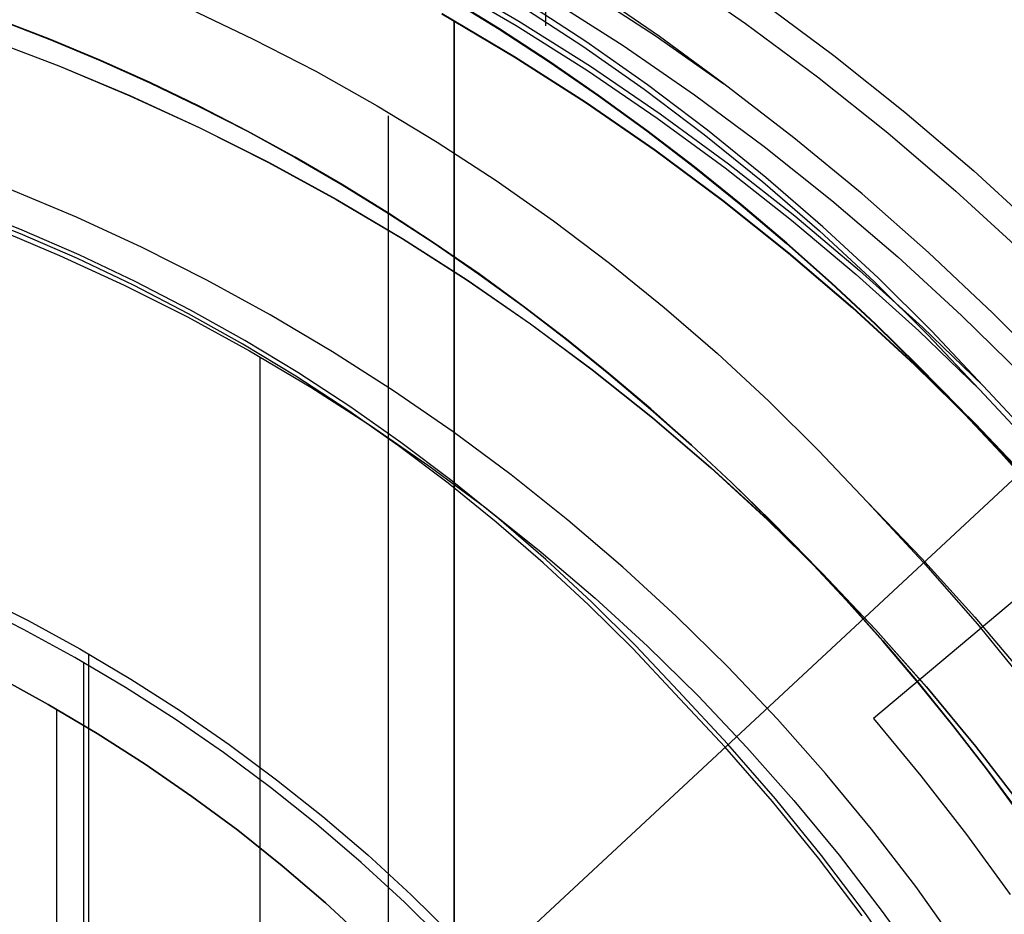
# Model space of a CAD drawing. Header units: millimetres. Extents: x 9001 to 10165, y -167 to 850.
# Tile 127 of 216: x 9588 to 9596, y 493 to 500. Entities that reach past the tile are written whole.
import ezdxf

# ---------------------------------------------------------------- set-up
doc = ezdxf.new("R2010")
doc.units = ezdxf.units.MM
for name, color, linetype in [('1', 7, 'Continuous'), ('COLOR EXT', 7, 'Continuous'), ('PLASTICO NEGRO', 7, 'Continuous')]:
    doc.layers.add(name, color=color, linetype=linetype)

msp = doc.modelspace()

# ---------------------------------------------------------------- linework, layer by layer
at = {"layer": '1', "color": 250, "true_color": 0x111111}
for p, q in [((9592.5201, 501.4654, 96.1312), (9592.5201, 500.1263, 96.1312)), ((9593.5543, 500.5649, 231.0025), (9594.1589, 500.1476, 231.0025)), ((9591.6843, 500.4783, 96.1312), (9592.2805, 500.1296, 96.1312)), ((9591.7055, 500.516, 48.3312), (9592.303, 500.1665, 48.3312)), ((9592.8436, 500.4231, 222.7), (9593.4187, 500.0474, 222.7)), ((9593.4542, 500.0409, 222.7), (9592.9146, 500.4109, 222.7)), ((9591.7265, 500.3568, 144.4031), (9592.1421, 500.1, 144.4031)), ((9592.1442, 500.1036, 223.4679), (9591.7285, 500.3604, 223.4679)), ((9592.8503, 499.998, 48.3312), (9592.3343, 500.3351, 48.3312)), ((9592.5589, 500.3498, 231.7015), (9593.1566, 499.9669, 231.7015)), ((9594.287, 500.3266, 96.1312), (9594.8829, 499.8842, 96.1312)), ((9594.287, 500.3266, 48.3312), (9594.8829, 499.8842, 48.3312)), ((9589.6087, 500.2663, 145.4778), (9590.1285, 500.0194, 145.4778)), ((9592.2655, 499.8737, 107.4778), (9591.6715, 500.2258, 107.4778)), ((9591.6715, 500.2258, 125.9405), (9592.2655, 499.8737, 125.9405)), ((9591.6735, 500.2294, 225.2), (9592.2676, 499.8772, 225.2)), ((9591.6735, 500.2294, 224.334), (9592.2676, 499.8772, 224.334)), ((9592.3117, 500.2977, 96.1312), (9592.8266, 499.9614, 96.1312)), ((9588.4633, 500.0153, 41.909), (9588.0463, 500.1753, 41.909)), ((9588.0463, 500.1753, 46.313), (9588.4633, 500.0153, 46.313)), ((9588.4639, 500.017, 98.1043), (9588.047, 500.1771, 98.1043)), ((9588.047, 500.1771, 102.5367), (9588.4639, 500.017, 102.5367)), ((9591.7713, 500.1685, 107.4778), (9591.7713, 465.5238, 107.4778)), ((9591.7734, 500.1721, 225.2), (9591.7734, 491.9034, 225.2)), ((9592.303, 500.1665, 48.3312), (9592.8882, 499.7968, 48.3312)), ((9594.1589, 500.1476, 231.0025), (9594.7487, 499.7097, 231.0025)), ((9592.1421, 500.1, 144.4031), (9592.5512, 499.8326, 144.4031)), ((9592.5534, 499.8361, 223.4679), (9592.1442, 500.1036, 223.4679)), ((9592.2805, 500.1296, 96.1312), (9592.8644, 499.7606, 96.1312)), ((9587.9474, 500.0225, 44.111), (9588.5366, 499.799, 44.111)), ((9587.948, 500.0242, 100.3203), (9588.5373, 499.8007, 100.3203)), ((9588.8752, 499.844, 41.909), (9588.4633, 500.0153, 41.909)), ((9588.4633, 500.0153, 46.313), (9588.8752, 499.844, 46.313)), ((9588.876, 499.8457, 98.1043), (9588.4639, 500.017, 98.1043)), ((9588.4639, 500.017, 102.5367), (9588.876, 499.8457, 102.5367)), ((9590.1285, 500.0194, 145.4778), (9590.6397, 499.7551, 145.4778)), ((9593.3547, 499.6438, 48.3312), (9592.8503, 499.998, 48.3312)), ((9593.4187, 500.0474, 222.7), (9593.981, 499.6529, 222.7)), ((9593.981, 499.6529, 222.7), (9593.4542, 500.0409, 222.7)), ((9592.8266, 499.9614, 96.1312), (9593.3299, 499.6079, 96.1312)), ((9593.1566, 499.9669, 231.7015), (9593.7408, 499.5637, 231.7015)), ((9589.2821, 499.6615, 41.909), (9588.8752, 499.844, 41.909)), ((9588.8752, 499.844, 46.313), (9589.2821, 499.6615, 46.313)), ((9589.2829, 499.6633, 98.1043), (9588.876, 499.8457, 98.1043)), ((9588.876, 499.8457, 102.5367), (9589.2829, 499.6633, 102.5367)), ((9592.8469, 499.5013, 107.4778), (9592.2655, 499.8737, 107.4778)), ((9592.2655, 499.8737, 125.9405), (9592.8469, 499.5013, 125.9405)), ((9592.2676, 499.8772, 225.2), (9592.8492, 499.5047, 225.2)), ((9592.2676, 499.8772, 224.334), (9592.8492, 499.5047, 224.334)), ((9592.5512, 499.8326, 144.4031), (9592.9536, 499.5548, 144.4031)), ((9592.9559, 499.5583, 223.4679), (9592.5534, 499.8361, 223.4679)), ((9594.8829, 499.8842, 96.1312), (9595.4632, 499.4214, 96.1312)), ((9594.8829, 499.8842, 48.3312), (9595.4632, 499.4214, 48.3312)), ((9588.5366, 499.799, 44.111), (9589.1177, 499.5554, 44.111)), ((9588.5373, 499.8007, 100.3203), (9589.1184, 499.5571, 100.3203)), ((9590.6397, 499.7551, 145.4778), (9591.1417, 499.4737, 145.4778)), ((9592.8644, 499.7606, 96.1312), (9593.4355, 499.372, 96.1312)), ((9592.8882, 499.7968, 48.3312), (9593.4604, 499.4074, 48.3312)), ((9589.6838, 499.4683, 41.909), (9589.2821, 499.6615, 41.909)), ((9589.2821, 499.6615, 46.313), (9589.6838, 499.4683, 46.313)), ((9589.6846, 499.47, 98.1043), (9589.2829, 499.6633, 98.1043)), ((9589.2829, 499.6633, 102.5367), (9589.6846, 499.47, 102.5367)), ((9594.7487, 499.7097, 231.0025), (9595.323, 499.2517, 231.0025)), ((9593.3299, 499.6079, 96.1312), (9593.821, 499.2377, 96.1312)), ((9593.8468, 499.2727, 48.3312), (9593.3547, 499.6438, 48.3312)), ((9594.5554, 499.2115, 222.7), (9593.981, 499.6529, 222.7)), ((9589.1177, 499.5554, 44.111), (9589.69, 499.2918, 44.111)), ((9589.1184, 499.5571, 100.3203), (9589.6908, 499.2935, 100.3203)), ((9593.4152, 499.109, 107.4778), (9592.8469, 499.5013, 107.4778)), ((9592.8469, 499.5013, 125.9405), (9593.4152, 499.109, 125.9405)), ((9592.8492, 499.5047, 225.2), (9593.4176, 499.1124, 225.2)), ((9592.8492, 499.5047, 224.334), (9593.4176, 499.1124, 224.334)), ((9592.9536, 499.5548, 144.4031), (9593.3492, 499.267, 144.4031)), ((9593.3516, 499.2703, 223.4679), (9592.9559, 499.5583, 223.4679)), ((9593.7408, 499.5637, 231.7015), (9594.3107, 499.1406, 231.7015)), ((9590.0801, 499.2644, 41.909), (9589.6838, 499.4683, 41.909)), ((9589.6838, 499.4683, 46.313), (9590.0801, 499.2644, 46.313)), ((9590.0809, 499.2661, 98.1043), (9589.6846, 499.47, 98.1043)), ((9589.6846, 499.47, 102.5367), (9590.0809, 499.2661, 102.5367)), ((9591.1417, 499.4737, 145.4778), (9591.6339, 499.1755, 145.4778)), ((9595.4632, 499.4214, 96.1312), (9596.0272, 498.9389, 96.1312)), ((9595.4632, 499.4214, 48.3312), (9596.0272, 498.9389, 48.3312)), ((9591.234, 499.3904, 145.4778), (9591.234, 489.0938, 145.4778)), ((9593.4355, 499.372, 96.1312), (9593.9929, 498.9641, 96.1312)), ((9593.4604, 499.4074, 48.3312), (9594.019, 498.9986, 48.3312)), ((9589.69, 499.2918, 44.111), (9590.253, 499.0086, 44.111)), ((9589.6908, 499.2935, 100.3203), (9590.2538, 499.0103, 100.3203)), ((9590.4708, 499.0502, 41.909), (9590.0801, 499.2644, 41.909)), ((9590.0801, 499.2644, 46.313), (9590.4708, 499.0502, 46.313)), ((9590.4717, 499.0518, 98.1043), (9590.0809, 499.2661, 98.1043)), ((9590.0809, 499.2661, 102.5367), (9590.4717, 499.0518, 102.5367)), ((9593.3492, 499.267, 144.4031), (9593.7379, 498.9692, 144.4031)), ((9593.7403, 498.9725, 223.4679), (9593.3516, 499.2703, 223.4679)), ((9594.3261, 498.8852, 48.3312), (9593.8468, 499.2727, 48.3312)), ((9591.6339, 499.1755, 145.4778), (9592.1157, 498.8609, 145.4778)), ((9593.821, 499.2377, 96.1312), (9594.2992, 498.851, 96.1312)), ((9595.1145, 498.751, 222.7), (9594.5554, 499.2115, 222.7)), ((9595.323, 499.2517, 231.0025), (9595.8812, 498.7741, 231.0025)), ((9593.9696, 498.6974, 107.4778), (9593.4152, 499.109, 107.4778)), ((9593.4152, 499.109, 125.9405), (9593.9696, 498.6974, 125.9405)), ((9593.4176, 499.1124, 225.2), (9593.9721, 498.7007, 225.2)), ((9593.4176, 499.1124, 224.334), (9593.9721, 498.7007, 224.334)), ((9594.3107, 499.1406, 231.7015), (9594.8656, 498.698, 231.7015)), ((9590.8559, 498.8257, 41.909), (9590.4708, 499.0502, 41.909)), ((9590.4708, 499.0502, 46.313), (9590.8559, 498.8257, 46.313)), ((9590.8569, 498.8274, 98.1043), (9590.4717, 499.0518, 98.1043)), ((9590.4717, 499.0518, 102.5367), (9590.8569, 498.8274, 102.5367)), ((9590.253, 499.0086, 44.111), (9590.8058, 498.7062, 44.111)), ((9590.2538, 499.0103, 100.3203), (9590.8067, 498.7078, 100.3203)), ((9593.7379, 498.9692, 144.4031), (9594.1193, 498.6619, 144.4031)), ((9594.1219, 498.6651, 223.4679), (9593.7403, 498.9725, 223.4679)), ((9593.9929, 498.9641, 96.1312), (9594.536, 498.5374, 96.1312)), ((9594.019, 498.9986, 48.3312), (9594.5633, 498.571, 48.3312)), ((9596.0272, 498.9389, 96.1312), (9596.5741, 498.4372, 96.1312)), ((9596.0272, 498.9389, 48.3312), (9596.5741, 498.4372, 48.3312)), ((9592.1157, 498.8609, 145.4778), (9592.5866, 498.5301, 145.4778)), ((9594.792, 498.4818, 48.3312), (9594.3261, 498.8852, 48.3312)), ((9588.68, 498.5599, 228.5255), (9588.1335, 498.7891, 228.5255)), ((9591.2352, 498.5914, 41.909), (9590.8559, 498.8257, 41.909)), ((9590.8559, 498.8257, 46.313), (9591.2352, 498.5914, 46.313)), ((9591.2362, 498.593, 98.1043), (9590.8569, 498.8274, 98.1043)), ((9590.8569, 498.8274, 102.5367), (9591.2362, 498.593, 102.5367)), ((9594.2992, 498.851, 96.1312), (9594.7642, 498.4484, 96.1312)), ((9595.8812, 498.7741, 231.0025), (9596.4225, 498.2776, 231.0025)), ((9590.8058, 498.7062, 44.111), (9591.3478, 498.3849, 44.111)), ((9590.8067, 498.7078, 100.3203), (9591.3488, 498.3865, 100.3203)), ((9594.5095, 498.2669, 107.4778), (9593.9696, 498.6974, 107.4778)), ((9593.9696, 498.6974, 125.9405), (9594.5095, 498.2669, 125.9405)), ((9593.9721, 498.7007, 225.2), (9594.5121, 498.2701, 225.2)), ((9593.9721, 498.7007, 224.334), (9594.5121, 498.2701, 224.334)), ((9594.8656, 498.698, 231.7015), (9595.405, 498.2366, 231.7015)), ((9595.6578, 498.2718, 222.7), (9595.1145, 498.751, 222.7)), ((9588.2228, 498.4239, 104.4947), (9587.7503, 498.6104, 104.4947)), ((9588.2356, 498.4549, 39.9852), (9587.7622, 498.6417, 39.9852)), ((9594.1193, 498.6619, 144.4031), (9594.4935, 498.3452, 144.4031)), ((9594.4961, 498.3484, 223.4679), (9594.1219, 498.6651, 223.4679)), ((9589.2182, 498.3121, 228.5255), (9588.68, 498.5599, 228.5255)), ((9591.6086, 498.3474, 41.909), (9591.2352, 498.5914, 41.909)), ((9591.2352, 498.5914, 46.313), (9591.6086, 498.3474, 46.313)), ((9591.6096, 498.349, 98.1043), (9591.2362, 498.593, 98.1043)), ((9591.2362, 498.593, 102.5367), (9591.6096, 498.349, 102.5367)), ((9592.5866, 498.5301, 145.4778), (9593.0461, 498.1836, 145.4778)), ((9594.536, 498.5374, 96.1312), (9595.0643, 498.0924, 96.1312)), ((9594.5633, 498.571, 48.3312), (9595.0928, 498.1251, 48.3312)), ((9588.0071, 498.4724, 229.4656), (9588.5427, 498.2478, 229.4656)), ((9588.7024, 498.2522, 39.9852), (9588.2356, 498.4549, 39.9852)), ((9595.244, 498.0628, 48.3312), (9594.792, 498.4818, 48.3312)), ((9588.6887, 498.2217, 104.4947), (9588.2228, 498.4239, 104.4947)), ((9591.3478, 498.3849, 44.111), (9591.8784, 498.0451, 44.111)), ((9591.3488, 498.3865, 100.3203), (9591.8795, 498.0466, 100.3203)), ((9594.7642, 498.4484, 96.1312), (9595.2153, 498.0303, 96.1312)), ((9589.7476, 498.0458, 228.5255), (9589.2182, 498.3121, 228.5255)), ((9591.9758, 498.0939, 41.909), (9591.6086, 498.3474, 41.909)), ((9591.6086, 498.3474, 46.313), (9591.9758, 498.0939, 46.313)), ((9591.9769, 498.0955, 98.1043), (9591.6096, 498.349, 98.1043)), ((9591.6096, 498.349, 102.5367), (9591.9769, 498.0955, 102.5367)), ((9594.4935, 498.3452, 144.4031), (9594.8602, 498.0193, 144.4031)), ((9594.8629, 498.0225, 223.4679), (9594.4961, 498.3484, 223.4679)), ((9588.5427, 498.2478, 229.4656), (9589.0703, 498.0049, 229.4656)), ((9589.1475, 498.0038, 104.4947), (9588.6887, 498.2217, 104.4947)), ((9589.1622, 498.0339, 39.9852), (9588.7024, 498.2522, 39.9852)), ((9595.0341, 497.818, 107.4778), (9594.5095, 498.2669, 107.4778)), ((9594.5095, 498.2669, 125.9405), (9595.0341, 497.818, 125.9405)), ((9594.5121, 498.2701, 225.2), (9595.0369, 497.8211, 225.2)), ((9594.5121, 498.2701, 224.334), (9595.0369, 497.8211, 224.334)), ((9595.405, 498.2366, 231.7015), (9595.9281, 497.7568, 231.7015)), ((9596.1845, 497.7746, 222.7), (9595.6578, 498.2718, 222.7)), ((9593.0461, 498.1836, 145.4778), (9593.4936, 497.8218, 145.4778)), ((9590.2675, 497.7614, 228.5255), (9589.7476, 498.0458, 228.5255)), ((9591.8795, 498.0466, 100.3203), (9592.3981, 497.6886, 100.3203)), ((9592.3368, 497.8312, 41.909), (9591.9758, 498.0939, 41.909)), ((9591.9758, 498.0939, 46.313), (9592.3368, 497.8312, 46.313)), ((9592.3379, 497.8327, 98.1043), (9591.9769, 498.0955, 98.1043)), ((9591.9769, 498.0955, 102.5367), (9592.3379, 497.8327, 102.5367)), ((9595.0643, 498.0924, 96.1312), (9595.5771, 497.6297, 96.1312)), ((9595.0928, 498.1251, 48.3312), (9595.6066, 497.6613, 48.3312)), ((9595.6816, 497.6288, 48.3312), (9595.244, 498.0628, 48.3312)), ((9589.0703, 498.0049, 229.4656), (9589.5892, 497.7439, 229.4656)), ((9589.5987, 497.7705, 104.4947), (9589.1475, 498.0038, 104.4947)), ((9589.6142, 497.8002, 39.9852), (9589.1622, 498.0339, 39.9852)), ((9591.8784, 498.0451, 44.111), (9592.397, 497.6871, 44.111)), ((9594.8602, 498.0193, 144.4031), (9595.2192, 497.6847, 144.4031)), ((9595.222, 497.6877, 223.4679), (9594.8629, 498.0225, 223.4679)), ((9595.2153, 498.0303, 96.1312), (9595.6519, 497.5973, 96.1312)), ((9592.6915, 497.5595, 41.909), (9592.3368, 497.8312, 41.909)), ((9592.3368, 497.8312, 46.313), (9592.6915, 497.5595, 46.313)), ((9592.6926, 497.561, 98.1043), (9592.3379, 497.8327, 98.1043)), ((9592.3379, 497.8327, 102.5367), (9592.6926, 497.561, 102.5367)), ((9593.4936, 497.8218, 145.4778), (9593.9286, 497.4451, 145.4778)), ((9595.543, 497.3513, 107.4778), (9595.0341, 497.818, 107.4778)), ((9595.0341, 497.818, 125.9405), (9595.543, 497.3513, 125.9405)), ((9595.0369, 497.8211, 225.2), (9595.5458, 497.3543, 225.2)), ((9595.0369, 497.8211, 224.334), (9595.5458, 497.3543, 224.334)), ((9589.5892, 497.7439, 229.4656), (9590.0987, 497.4651, 229.4656)), ((9590.0417, 497.5221, 104.4947), (9589.5987, 497.7705, 104.4947)), ((9590.0582, 497.5513, 39.9852), (9589.6142, 497.8002, 39.9852)), ((9590.7772, 497.4592, 228.5255), (9590.2675, 497.7614, 228.5255)), ((9595.9281, 497.7568, 231.7015), (9596.4343, 497.2592, 231.7015)), ((9596.6942, 497.2598, 222.7), (9596.1845, 497.7746, 222.7)), ((9592.397, 497.6871, 44.111), (9592.903, 497.3115, 44.111)), ((9592.3981, 497.6886, 100.3203), (9592.9041, 497.3129, 100.3203)), ((9595.2192, 497.6847, 144.4031), (9595.5705, 497.3414, 144.4031)), ((9595.5734, 497.3444, 223.4679), (9595.222, 497.6877, 223.4679)), ((9595.6066, 497.6613, 48.3312), (9596.1044, 497.1803, 48.3312)), ((9595.5771, 497.6297, 96.1312), (9596.0738, 497.1497, 96.1312)), ((9595.6519, 497.5973, 96.1312), (9596.0738, 497.1497, 96.1312)), ((9596.1044, 497.1803, 48.3312), (9595.6816, 497.6288, 48.3312)), ((9590.4761, 497.2589, 104.4947), (9590.0417, 497.5221, 104.4947)), ((9590.4934, 497.2876, 39.9852), (9590.0582, 497.5513, 39.9852)), ((9593.0396, 497.279, 41.909), (9592.6915, 497.5595, 41.909)), ((9592.6915, 497.5595, 46.313), (9593.0396, 497.279, 46.313)), ((9593.0407, 497.2805, 98.1043), (9592.6926, 497.561, 98.1043)), ((9592.6926, 497.561, 102.5367), (9593.0407, 497.2805, 102.5367)), ((9590.0987, 497.4651, 229.4656), (9590.5983, 497.169, 229.4656)), ((9590.1827, 497.417, 229.4656), (9590.1827, 468.2754, 229.4656)), ((9591.2763, 497.1396, 228.5255), (9590.7772, 497.4592, 228.5255)), ((9593.9286, 497.4451, 145.4778), (9594.3507, 497.0539, 145.4778)), ((9596.0354, 496.8672, 107.4778), (9595.543, 497.3513, 107.4778)), ((9595.543, 497.3513, 125.9405), (9596.0354, 496.8672, 125.9405)), ((9595.5458, 497.3543, 225.2), (9596.0384, 496.8701, 225.2)), ((9595.5458, 497.3543, 224.334), (9596.0384, 496.8701, 224.334)), ((9595.5705, 497.3414, 144.4031), (9595.9139, 496.9898, 144.4031)), ((9595.9168, 496.9928, 223.4679), (9595.5734, 497.3444, 223.4679)), ((9590.9014, 496.9812, 104.4947), (9590.4761, 497.2589, 104.4947)), ((9590.9196, 497.0093, 39.9852), (9590.4934, 497.2876, 39.9852)), ((9592.903, 497.3115, 44.111), (9593.3956, 496.9186, 44.111)), ((9592.9041, 497.3129, 100.3203), (9593.3968, 496.92, 100.3203)), ((9593.381, 496.99, 41.909), (9593.0396, 497.279, 41.909)), ((9593.0396, 497.279, 46.313), (9593.381, 496.99, 46.313)), ((9593.3822, 496.9914, 98.1043), (9593.0407, 497.2805, 98.1043)), ((9593.0407, 497.2805, 102.5367), (9593.3822, 496.9914, 102.5367)), ((9590.5983, 497.169, 229.4656), (9591.0875, 496.8557, 229.4656)), ((9596.5969, 496.6523, 48.3312), (9596.1044, 497.1803, 48.3312)), ((9591.7639, 496.803, 228.5255), (9591.2763, 497.1396, 228.5255)), ((9596.0738, 497.1497, 96.1312), (9596.5652, 496.6228, 96.1312)), ((9591.336, 496.7168, 39.9852), (9590.9196, 497.0093, 39.9852)), ((9594.3507, 497.0539, 145.4778), (9594.7593, 496.6487, 145.4778)), ((9591.3171, 496.6893, 104.4947), (9590.9014, 496.9812, 104.4947)), ((9593.7157, 496.6927, 41.909), (9593.381, 496.99, 41.909)), ((9593.381, 496.99, 46.313), (9593.7157, 496.6927, 46.313)), ((9593.7169, 496.6941, 98.1043), (9593.3822, 496.9914, 98.1043)), ((9593.3822, 496.9914, 102.5367), (9593.7169, 496.6941, 102.5367)), ((9593.3956, 496.9186, 44.111), (9593.8744, 496.5089, 44.111)), ((9593.3968, 496.92, 100.3203), (9593.8756, 496.5103, 100.3203)), ((9595.9139, 496.9898, 144.4031), (9596.2492, 496.6301, 144.4031)), ((9596.2522, 496.633, 223.4679), (9595.9168, 496.9928, 223.4679)), ((9591.0875, 496.8557, 229.4656), (9591.5655, 496.5258, 229.4656)), ((9596.5109, 496.3665, 107.4778), (9596.0354, 496.8672, 107.4778)), ((9596.0354, 496.8672, 125.9405), (9596.5109, 496.3665, 125.9405)), ((9596.0384, 496.8701, 225.2), (9596.5139, 496.3693, 225.2)), ((9596.0384, 496.8701, 224.334), (9596.5139, 496.3693, 224.334)), ((9592.2397, 496.4497, 228.5255), (9591.7639, 496.803, 228.5255)), ((9591.7226, 496.3835, 104.4947), (9591.3171, 496.6893, 104.4947)), ((9591.7424, 496.4103, 39.9852), (9591.336, 496.7168, 39.9852)), ((9594.0433, 496.3873, 41.909), (9593.7157, 496.6927, 41.909)), ((9593.7157, 496.6927, 46.313), (9594.0433, 496.3873, 46.313)), ((9594.0446, 496.3887, 98.1043), (9593.7169, 496.6941, 98.1043)), ((9593.7169, 496.6941, 102.5367), (9594.0446, 496.3887, 102.5367)), ((9594.7593, 496.6487, 145.4778), (9595.154, 496.2299, 145.4778)), ((9596.2492, 496.6301, 144.4031), (9596.5762, 496.2626, 144.4031)), ((9596.5793, 496.2654, 223.4679), (9596.2522, 496.633, 223.4679)), ((9591.5655, 496.5258, 229.4656), (9592.0318, 496.1795, 229.4656)), ((9592.703, 496.0802, 228.5255), (9592.2397, 496.4497, 228.5255)), ((9593.8744, 496.5089, 44.111), (9594.3388, 496.083, 44.111)), ((9593.8756, 496.5103, 100.3203), (9594.3401, 496.0844, 100.3203)), ((9592.1176, 496.0641, 104.4947), (9591.7226, 496.3835, 104.4947)), ((9592.1382, 496.0904, 39.9852), (9591.7424, 496.4103, 39.9852)), ((9594.3639, 496.074, 41.909), (9594.0433, 496.3873, 41.909)), ((9594.0433, 496.3873, 46.313), (9594.3639, 496.074, 46.313)), ((9594.3652, 496.0754, 98.1043), (9594.0446, 496.3887, 98.1043)), ((9594.0446, 496.3887, 102.5367), (9594.3652, 496.0754, 102.5366)), ((9595.154, 496.2299, 145.4778), (9595.6138, 495.737, 145.4778)), ((9595.154, 496.2299, 145.4778), (9595.6031, 495.7652, 145.4778)), ((9592.0318, 496.1795, 229.4656), (9592.4859, 495.8174, 229.4656)), ((9592.5016, 495.7316, 104.4947), (9592.1176, 496.0641, 104.4947)), ((9592.5229, 495.7572, 39.9852), (9592.1382, 496.0904, 39.9852)), ((9593.1533, 495.695, 228.5255), (9592.703, 496.0802, 228.5255)), ((9594.3388, 496.083, 44.111), (9594.7882, 495.6413, 44.111)), ((9594.3401, 496.0844, 100.3203), (9594.7895, 495.6426, 100.3203)), ((9594.6773, 495.7532, 41.909), (9594.3639, 496.074, 41.909)), ((9594.3639, 496.074, 46.313), (9594.6773, 495.7532, 46.313)), ((9594.6786, 495.7545, 98.1043), (9594.3652, 496.0754, 98.1043)), ((9594.3652, 496.0754, 102.5366), (9594.6786, 495.7545, 102.5366)), ((9592.4859, 495.8174, 229.4656), (9592.9272, 495.4398, 229.4656)), ((9592.8741, 495.3864, 104.4947), (9592.5016, 495.7316, 104.4947)), ((9592.8962, 495.4113, 39.9852), (9592.5229, 495.7572, 39.9852)), ((9594.9832, 495.4249, 41.909), (9594.6773, 495.7532, 41.909)), ((9594.6773, 495.7532, 46.313), (9594.9832, 495.4249, 46.313)), ((9594.9846, 495.4262, 98.1043), (9594.6786, 495.7545, 98.1043)), ((9594.6786, 495.7545, 102.5366), (9594.9846, 495.4262, 102.5366)), ((9595.6031, 495.7652, 145.4778), (9596.0361, 495.2854, 145.4778)), ((9595.6138, 495.737, 145.4778), (9596.0566, 495.2286, 145.4778)), ((9593.59, 495.2944, 228.5255), (9593.1533, 495.695, 228.5255)), ((9594.7882, 495.6413, 44.111), (9595.2221, 495.1844, 44.111)), ((9594.7895, 495.6426, 100.3203), (9595.2234, 495.1856, 100.3203)), ((9587.8521, 495.4753, 105.1278), (9588.2844, 495.2579, 105.1278)), ((9588.2465, 495.1857, 39.3074), (9587.8167, 495.4018, 39.3074)), ((9593.2348, 495.0287, 104.4947), (9592.8741, 495.3864, 104.4947)), ((9593.2575, 495.0529, 39.9852), (9592.8962, 495.4113, 39.9852)), ((9592.9272, 495.4398, 229.4656), (9593.3553, 495.0472, 229.4656)), ((9595.2816, 495.0896, 41.909), (9594.9832, 495.4249, 41.909)), ((9594.9832, 495.4249, 46.313), (9595.2816, 495.0896, 46.313)), ((9595.283, 495.0908, 98.1043), (9594.9846, 495.4262, 98.1043)), ((9594.9846, 495.4262, 102.5366), (9595.283, 495.0908, 102.5366)), ((9588.2844, 495.2579, 105.1278), (9588.7089, 495.0257, 105.1278)), ((9594.0126, 494.879, 228.5255), (9593.59, 495.2944, 228.5255)), ((9596.0361, 495.2854, 145.4778), (9596.4525, 494.7911, 145.4778)), ((9596.0566, 495.2286, 145.4778), (9596.4818, 494.7055, 145.4778)), ((9588.6686, 494.9548, 39.3074), (9588.2465, 495.1857, 39.3074)), ((9595.2221, 495.1844, 44.111), (9595.6399, 494.7127, 44.111)), ((9595.2234, 495.1856, 100.3203), (9595.6413, 494.7139, 100.3203)), ((9595.5724, 494.7472, 41.909), (9595.2816, 495.0896, 41.909)), ((9595.2816, 495.0896, 46.313), (9595.5724, 494.7472, 46.313)), ((9595.5738, 494.7484, 98.1043), (9595.283, 495.0908, 98.1043)), ((9595.283, 495.0908, 102.5366), (9595.5738, 494.7484, 102.5366)), ((9588.7089, 495.0257, 105.1278), (9589.1252, 494.7789, 105.1278)), ((9588.7789, 494.9855, 105.1278), (9588.7789, 485.2198, 105.1278)), ((9593.5831, 494.6591, 104.4947), (9593.2348, 495.0287, 104.4947)), ((9593.6066, 494.6825, 39.9852), (9593.2575, 495.0529, 39.9852)), ((9593.3553, 495.0472, 229.4656), (9593.7695, 494.6401, 229.4656)), ((9589.0824, 494.7095, 39.3074), (9588.6686, 494.9548, 39.3074)), ((9588.7381, 494.9149, 39.3074), (9588.7381, 490.0185, 39.3074)), ((9594.4207, 494.4493, 228.5255), (9594.0126, 494.879, 228.5255)), ((9588.0414, 494.7948, 227.8074), (9588.45, 494.5712, 227.8074)), ((9588.45, 494.5712, 225.2), (9588.0414, 494.7948, 225.2)), ((9588.0414, 494.7948, 226.5037), (9588.45, 494.5712, 226.5037)), ((9589.1252, 494.7789, 105.1278), (9589.5327, 494.5179, 105.1278)), ((9595.8554, 494.3982, 41.909), (9595.5724, 494.7472, 41.909)), ((9595.5724, 494.7472, 46.313), (9595.8554, 494.3982, 46.313)), ((9595.8568, 494.3994, 98.1043), (9595.5738, 494.7484, 98.1043)), ((9595.5738, 494.7484, 102.5366), (9595.8568, 494.3994, 102.5366)), ((9589.4875, 494.45, 39.3074), (9589.0824, 494.7095, 39.3074)), ((9594.0133, 494.2466, 39.9852), (9593.6066, 494.6825, 39.9852)), ((9595.6399, 494.7127, 44.111), (9596.0412, 494.2269, 44.111)), ((9595.6413, 494.7139, 100.3203), (9596.0427, 494.2281, 100.3203)), ((9593.989, 494.224, 104.4947), (9593.5831, 494.6591, 104.4947)), ((9593.7695, 494.6401, 229.4656), (9594.1694, 494.2189, 229.4656)), ((9588.45, 494.5712, 227.8074), (9588.8508, 494.3337, 227.8074)), ((9588.8508, 494.3337, 225.2), (9588.45, 494.5712, 225.2)), ((9588.45, 494.5712, 226.5037), (9588.8508, 494.3337, 226.5037)), ((9588.5174, 494.5326, 227.8074), (9588.5174, 471.1597, 227.8074)), ((9589.5327, 494.5179, 105.1278), (9589.9309, 494.243, 105.1278)), ((9589.8834, 494.1767, 39.3074), (9589.4875, 494.45, 39.3074)), ((9594.8136, 494.0058, 228.5255), (9594.4207, 494.4493, 228.5255)), ((9596.1303, 494.0428, 41.909), (9595.8554, 494.3982, 41.909)), ((9595.8554, 494.3982, 46.313), (9596.1303, 494.0428, 46.313)), ((9596.1318, 494.0439, 98.1043), (9595.8568, 494.3994, 98.1043)), ((9595.8568, 494.3994, 102.5366), (9596.1318, 494.0439, 102.5366)), ((9588.8508, 494.3337, 227.8074), (9589.2431, 494.0824, 227.8074)), ((9589.2431, 494.0824, 225.2), (9588.8508, 494.3337, 225.2)), ((9588.8508, 494.3337, 226.5037), (9589.2431, 494.0824, 226.5037)), ((9590.2697, 493.8899, 39.3074), (9589.8834, 494.1767, 39.3074)), ((9589.9309, 494.243, 105.1278), (9590.3194, 493.9546, 105.1278)), ((9594.3798, 493.7753, 104.4947), (9593.989, 494.224, 104.4947)), ((9594.4048, 493.797, 39.9852), (9594.0133, 494.2466, 39.9852)), ((9594.1694, 494.2189, 229.4656), (9594.5546, 493.7841, 229.4656)), ((9596.0412, 494.2269, 44.111), (9596.4255, 493.7275, 44.111)), ((9596.0427, 494.2281, 100.3203), (9596.427, 493.7286, 100.3203)), ((9589.2431, 494.0824, 227.8074), (9589.6264, 493.8178, 227.8074)), ((9589.6264, 493.8178, 225.2), (9589.2431, 494.0824, 225.2)), ((9589.2431, 494.0824, 226.5037), (9589.6264, 493.8178, 226.5037)), ((9596.3972, 493.6811, 41.909), (9596.1303, 494.0428, 41.909)), ((9596.1303, 494.0428, 46.313), (9596.3972, 493.6811, 46.313)), ((9596.3987, 493.6822, 98.1043), (9596.1318, 494.0439, 98.1043)), ((9596.1318, 494.0439, 102.5366), (9596.3987, 493.6822, 102.5366)), ((9590.3194, 493.9546, 105.1278), (9590.6978, 493.6529, 105.1278)), ((9595.191, 493.5489, 228.5255), (9594.8136, 494.0058, 228.5255)), ((9590.6458, 493.59, 39.3074), (9590.2697, 493.8899, 39.3074)), ((9589.6264, 493.8178, 227.8074), (9590.0005, 493.5401, 227.8074)), ((9590.0005, 493.5401, 225.2), (9589.6264, 493.8178, 225.2)), ((9589.6264, 493.8178, 226.5037), (9590.0005, 493.5401, 226.5037)), ((9594.7551, 493.3135, 104.4947), (9594.3798, 493.7753, 104.4947)), ((9594.7809, 493.3343, 39.9852), (9594.4048, 493.797, 39.9852)), ((9594.5546, 493.7841, 229.4656), (9594.9245, 493.3363, 229.4656)), ((9590.6978, 493.6529, 105.1278), (9591.0654, 493.3383, 105.1278)), ((9590.0005, 493.5401, 227.8074), (9590.3647, 493.2497, 227.8074)), ((9590.3647, 493.2497, 225.2), (9590.0005, 493.5401, 225.2)), ((9590.0005, 493.5401, 226.5037), (9590.3647, 493.2497, 226.5037)), ((9591.0113, 493.2772, 39.3074), (9590.6458, 493.59, 39.3074)), ((9595.5525, 493.0793, 228.5255), (9595.191, 493.5489, 228.5255)), ((9591.0654, 493.3383, 105.1278), (9591.4221, 493.0112, 105.1278)), ((9595.1144, 492.8393, 104.4947), (9594.7551, 493.3135, 104.4947)), ((9595.1409, 492.8591, 39.9852), (9594.7809, 493.3343, 39.9852)), ((9594.9245, 493.3363, 229.4656), (9595.2787, 492.876, 229.4656)), ((9590.3647, 493.2497, 227.8074), (9590.7186, 492.9468, 227.8074)), ((9590.7186, 492.9468, 225.2), (9590.3647, 493.2497, 225.2)), ((9590.3647, 493.2497, 226.5037), (9590.7186, 492.9468, 226.5037)), ((9591.3659, 492.952, 39.3074), (9591.0113, 493.2772, 39.3074)), ((9595.8975, 492.5975, 228.5255), (9595.5525, 493.0793, 228.5255)), ((9591.4221, 493.0112, 105.1278), (9591.7672, 492.672, 105.1278)), ((9590.7186, 492.9468, 227.8074), (9591.0619, 492.6319, 227.8074)), ((9591.0619, 492.6319, 225.2), (9590.7186, 492.9468, 225.2)), ((9590.7186, 492.9468, 226.5037), (9591.0619, 492.6319, 226.5037)), ((9591.709, 492.6148, 39.3074), (9591.3659, 492.952, 39.3074)), ((9595.4845, 492.3719, 39.9852), (9595.1409, 492.8591, 39.9852)), ((9595.2787, 492.876, 229.4656), (9595.6169, 492.4038, 229.4656))]:
    msp.add_line(p, q, dxfattribs=at)
at = {"layer": 'COLOR EXT', "color": 30, "true_color": 0xff8d00}
for p, q in [((9598.2699, 497.0264, 16.2621), (9595.2055, 494.4551, 16.2621)), ((9598.2699, 497.0264, 19.7621), (9595.2055, 494.4551, 19.7621)), ((9598.2699, 497.0264, 18.0121), (9595.2055, 494.4551, 18.0121)), ((9595.2055, 494.4551, 16.2621), (9595.5953, 493.9876, 16.2621)), ((9595.2055, 494.4551, 16.2621), (9595.2055, 494.4551, 19.7621)), ((9595.2055, 494.4551, 19.7621), (9595.5953, 493.9876, 19.7621)), ((9595.2055, 494.4551, 18.0121), (9595.5953, 493.9876, 18.0121)), ((9595.5953, 493.9876, 16.2621), (9595.9689, 493.507, 16.2621)), ((9595.5953, 493.9876, 19.7621), (9595.9689, 493.507, 19.7621)), ((9595.5953, 493.9876, 18.0121), (9595.9689, 493.507, 18.0121)), ((9595.9689, 493.507, 16.2621), (9596.3258, 493.0139, 16.2621)), ((9595.9689, 493.507, 19.7621), (9596.3258, 493.0139, 19.7621)), ((9595.9689, 493.507, 18.0121), (9596.3258, 493.0139, 18.0121))]:
    msp.add_line(p, q, dxfattribs=at)
at = {"layer": 'PLASTICO NEGRO', "color": 254, "true_color": 0xcad1ee}
for p, q in [((9598.0415, 497.9891, 29.5621), (9589.0906, 489.6589, 29.5621)), ((9598.0415, 497.9891, 31.0621), (9589.0906, 489.6589, 31.0621))]:
    msp.add_line(p, q, dxfattribs=at)

doc.saveas('drawing.dxf')
